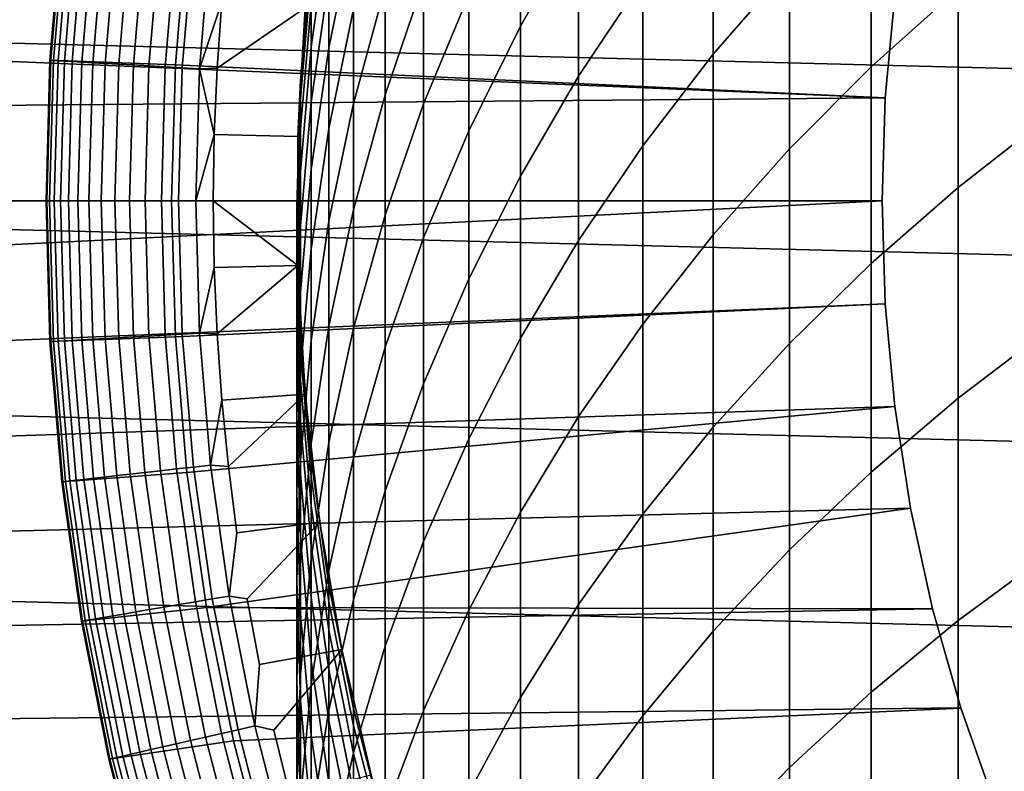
# Model space of a CAD drawing. Header units: metres. Extents: x -22 to 95, y -240 to 22.
# Tile 60 of 180: x -15.16 to -9.27, y -3.41 to 1.08. Entities that reach past the tile are written whole.
import ezdxf

# ---------------------------------------------------------------- set-up
doc = ezdxf.new("R2010")
doc.units = ezdxf.units.M
doc.layers.add('solid_10_151_013_XXX', color=7, linetype='CONTINUOUS')

msp = doc.modelspace()

# ---------------------------------------------------------------- linework, layer by layer
at = {"layer": 'solid_10_151_013_XXX'}
for points in [[(-12.163079, 1.04534, 263.794098), (-11.815516, 1.654457, 264.079742), (-11.815516, 2.489478, 262.202789), (-12.163079, 1.869459, 261.94162)], [(-11.010072, 0.876938, 268.36142), (-10.554725, 1.402535, 268.661163), (-10.554725, 2.420364, 266.790588), (-11.010072, 1.883239, 266.512054)], [(-10.066169, 0.801724, 270.796082), (-9.545941, 1.268483, 271.087494), (-9.545941, 2.383129, 269.220337), (-10.066169, 1.905126, 268.947754)], [(-11.815516, 0.745286, 265.921936), (-11.430777, 1.324293, 266.222198), (-11.430777, 2.244972, 264.356689), (-11.815516, 1.654457, 264.079742)], [(-21.887098, 2.225952), (21.971785, 1.1139), (22, 0), (-21.971785, 1.1139)], [(-13.309258, 0.915981, 253.396271), (-13.161527, 1.637538, 253.57222), (-13.161527, 2.053756, 251.704269), (-13.309258, 1.32576, 251.55722)], [(-12.972383, 0.633936, 259.313324), (-12.742425, 1.309483, 259.566681), (-12.742425, 1.964893, 257.707031), (-12.972383, 1.279785, 257.480835)], [(-12.742425, 0.580471, 261.398712), (-12.472374, 1.232455, 261.673309), (-12.472374, 1.971895, 259.815094), (-12.742425, 1.309483, 259.566681)], [(-13.415114, 0.921609, 249.584259), (-13.309258, 1.661912, 249.703308), (-13.309258, 1.923903, 247.837463), (-13.415114, 1.179443, 247.748032)], [(-10.554725, 0.310956, 270.489655), (-10.066169, 0.801724, 270.796082), (-10.066169, 1.905126, 268.947754), (-10.554725, 1.402535, 268.661163)], [(-13.161527, 0.583511, 257.250946), (-12.972383, 1.279785, 257.480835), (-12.972383, 1.85208, 255.624039), (-13.161527, 1.147196, 255.422089)], [(-12.472374, 0.419537, 263.50061), (-12.163079, 1.04534, 263.794098), (-12.163079, 1.869459, 261.94162), (-12.472374, 1.232455, 261.673309)], [(-11.430777, 0.32999, 268.04953), (-11.010072, 0.876938, 268.36142), (-11.010072, 1.883239, 266.512054), (-11.430777, 1.324293, 266.222198)], [(-9.545941, 0.080301, 272.908722), (-8.995679, 0.510251, 273.201599), (-8.995679, 1.709765, 271.363007), (-9.545941, 1.268483, 271.087494)], [(-14.976402, 0.841057, 136.199997), (-14.905684, 1.679468, 136.199997), (-14.905656, 1.679693, 135.199997), (-14.976408, 0.84096, 135.199997)], [(-14.226765, 0.813432, 135.199997), (-14.976408, 0.84096, 135.199997), (-14.905656, 1.679693, 135.199997), (-14.157088, 1.624595, 135.199997)], [(-14.971074, 0.840757, 136.303177), (-14.90038, 1.67887, 136.303177), (-14.905684, 1.679468, 136.199997), (-14.976402, 0.841057, 136.199997)], [(-14.954844, 0.839846, 136.406677), (-14.884227, 1.67705, 136.406677), (-14.90038, 1.67887, 136.303177), (-14.971074, 0.840757, 136.303177)], [(-14.927891, 0.838332, 136.507919), (-14.857401, 1.674027, 136.507919), (-14.884227, 1.67705, 136.406677), (-14.954844, 0.839846, 136.406677)], [(-14.890509, 0.836233, 136.605774), (-14.820195, 1.669835, 136.605774), (-14.857401, 1.674027, 136.507919), (-14.927891, 0.838332, 136.507919)], [(-14.843108, 0.833571, 136.699188), (-14.773019, 1.664519, 136.699188), (-14.820195, 1.669835, 136.605774), (-14.890509, 0.836233, 136.605774)], [(-14.786211, 0.830376, 136.787109), (-14.71639, 1.658139, 136.787109), (-14.773019, 1.664519, 136.699188), (-14.843108, 0.833571, 136.699188)], [(-14.720441, 0.826682, 136.868591), (-14.65093, 1.650763, 136.868591), (-14.71639, 1.658139, 136.787109), (-14.786211, 0.830376, 136.787109)], [(-14.64652, 0.822531, 136.942719), (-14.577358, 1.642474, 136.942719), (-14.65093, 1.650763, 136.868591), (-14.720441, 0.826682, 136.868591)], [(-13.415114, 0.59079, 251.408768), (-13.309258, 1.32576, 251.55722), (-13.309258, 1.661912, 249.703308), (-13.415114, 0.921609, 249.584259)], [(-12.163079, 0.148039, 265.612244), (-11.815516, 0.745286, 265.921936), (-11.815516, 1.654457, 264.079742), (-12.163079, 1.04534, 263.794098)], [(-14.565259, 0.817967, 137.008713), (-14.496481, 1.633361, 137.008713), (-14.577358, 1.642474, 136.942719), (-14.64652, 0.822531, 136.942719)], [(-14.477551, 0.813042, 137.065811), (-14.409187, 1.623526, 137.065811), (-14.496481, 1.633361, 137.008713), (-14.565259, 0.817967, 137.008713)], [(-14.384358, 0.807808, 137.113419), (-14.316435, 1.613075, 137.113419), (-14.409187, 1.623526, 137.065811), (-14.477551, 0.813042, 137.065811)], [(-14.286705, 0.802324, 137.150986), (-14.219243, 1.602124, 137.150986), (-14.316435, 1.613075, 137.113419), (-14.384358, 0.807808, 137.113419)], [(-14.185662, 0.79665, 137.178131), (-14.118677, 1.590793, 137.178131), (-14.219243, 1.602124, 137.150986), (-14.286705, 0.802324, 137.150986)], [(-14.157088, 1.624595, 136), (-14.226765, 0.813432, 136), (-14.226765, 0.813432, 135.199997), (-14.157088, 1.624595, 135.199997)], [(-14.157088, 1.624595, 136), (-9.924178, 1.229087, 136), (-9.981039, 0.615523, 136), (-14.226765, 0.813432, 136)], [(-14.082339, 0.790847, 137.194519), (-14.015842, 1.579206, 137.194519), (-14.118677, 1.590793, 137.178131), (-14.185662, 0.79665, 137.178131)], [(-13.309258, 0.433226, 255.217514), (-13.161527, 1.147196, 255.422089), (-13.161527, 1.637538, 253.57222), (-13.309258, 0.915981, 253.396271)], [(-9.981032, 0.615626, 135), (-9.924201, 1.228909, 135), (-20.43903, 1.579766, 135), (-20.472921, 1.053369, 135)], [(-14.082339, 0.790847, 137.194519), (-13.949208, 1.191333, 137.199997), (-14.015842, 1.579206, 137.194519)], [(-13.415114, 1.474633, 244.052032), (-13.450479, 1.155263, 242.199997), (-13.494494, 0.385507, 242.199997), (-13.478762, 0.720662, 244.021988)], [(-13.478762, 0.611707, 245.842896), (-13.415114, 1.363882, 245.902969), (-13.415114, 1.474633, 244.052032), (-13.478762, 0.720662, 244.021988)], [(-13.478762, 0.430261, 247.65802), (-13.415114, 1.179443, 247.748032), (-13.415114, 1.363882, 245.902969), (-13.478762, 0.611707, 245.842896)], [(-11.010072, -0.202276, 270.16922), (-10.554725, 0.310956, 270.489655), (-10.554725, 1.402535, 268.661163), (-11.010072, 0.876938, 268.36142)], [(-13.415114, 0.187512, 253.218628), (-13.309258, 0.915981, 253.396271), (-13.309258, 1.32576, 251.55722), (-13.415114, 0.59079, 251.408768)], [(-12.972383, -0.084441, 261.118652), (-12.742425, 0.580471, 261.398712), (-12.742425, 1.309483, 259.566681), (-12.972383, 0.633936, 259.313324)], [(-11.815516, -0.236589, 267.72644), (-11.430777, 0.32999, 268.04953), (-11.430777, 1.324293, 266.222198), (-11.815516, 0.745286, 265.921936)], [(-13.161527, -0.052622, 259.055878), (-12.972383, 0.633936, 259.313324), (-12.972383, 1.279785, 257.480835), (-13.161527, 0.583511, 257.250946)], [(-10.066169, -0.374472, 272.598938), (-9.545941, 0.080301, 272.908722), (-9.545941, 1.268483, 271.087494), (-10.066169, 0.801724, 270.796082)], [(-14.082339, 0.790847, 137.194519), (-13.977466, 0.79407, 137.199997), (-13.949208, 1.191333, 137.199997)], [(-13.450475, 1.155287, 137.199997), (-13.949208, 1.191333, 137.199997), (-13.977466, 0.79407, 137.199997)], [(-13.478762, 0.17661, 249.464462), (-13.415114, 0.921609, 249.584259), (-13.415114, 1.179443, 247.748032), (-13.478762, 0.430261, 247.65802)], [(-12.742425, -0.220983, 263.200226), (-12.472374, 0.419537, 263.50061), (-12.472374, 1.232455, 261.673309), (-12.742425, 0.580471, 261.398712)], [(-9.981039, 0.615523, 136), (-9.924178, 1.229087, 136), (-9.924201, 1.228909, 135), (-9.981032, 0.615626, 135)], [(-13.494493, 0.385517, 137.199997), (-13.450475, 1.155287, 137.199997), (-13.977466, 0.79407, 137.199997), (-13.994398, 0.397029, 137.199997)], [(-13.494494, 0.385507, 242.199997), (-13.450479, 1.155263, 242.199997), (-13.450475, 1.155287, 137.199997), (-13.494493, 0.385517, 137.199997)], [(-13.309258, -0.121738, 257.018066), (-13.161527, 0.583511, 257.250946), (-13.161527, 1.147196, 255.422089), (-13.309258, 0.433226, 255.217514)], [(21.971785, -1.1139), (-22, 0), (-21.971785, 1.1139), (22, 0)], [(-9.981032, 0.615626, 135), (-20.472921, 1.053369, 135), (-20.493242, 0.526855, 135)], [(-12.472374, -0.465569, 265.294037), (-12.163079, 0.148039, 265.612244), (-12.163079, 1.04534, 263.794098), (-12.472374, 0.419537, 263.50061)], [(-13.478762, -0.148842, 251.259369), (-13.415114, 0.59079, 251.408768), (-13.415114, 0.921609, 249.584259), (-13.478762, 0.17661, 249.464462)], [(-13.415114, -0.287584, 255.010986), (-13.309258, 0.433226, 255.217514), (-13.309258, 0.915981, 253.396271), (-13.415114, 0.187512, 253.218628)], [(-14.976408, 0.84096, 135.199997), (-15, 0, 135.199997), (-15, 0, 136.199997), (-14.976402, 0.841057, 136.199997)], [(-14.994663, 0, 136.303177), (-14.971074, 0.840757, 136.303177), (-14.976402, 0.841057, 136.199997), (-15, 0, 136.199997)], [(-14.226765, 0.813432, 135.199997), (-14.25, 0, 135.199997), (-15, 0, 135.199997), (-14.976408, 0.84096, 135.199997)], [(-14.978408, 0, 136.406677), (-14.954844, 0.839846, 136.406677), (-14.971074, 0.840757, 136.303177), (-14.994663, 0, 136.303177)], [(-14.951412, 0, 136.507919), (-14.927891, 0.838332, 136.507919), (-14.954844, 0.839846, 136.406677), (-14.978408, 0, 136.406677)], [(-14.913971, 0, 136.605774), (-14.890509, 0.836233, 136.605774), (-14.927891, 0.838332, 136.507919), (-14.951412, 0, 136.507919)], [(-14.866496, 0, 136.699188), (-14.843108, 0.833571, 136.699188), (-14.890509, 0.836233, 136.605774), (-14.913971, 0, 136.605774)], [(-14.843108, 0.833571, 136.699188), (-14.866496, 0, 136.699188), (-14.809509, 0, 136.787109), (-14.786211, 0.830376, 136.787109)], [(-14.786211, 0.830376, 136.787109), (-14.809509, 0, 136.787109), (-14.743635, 0, 136.868591), (-14.720441, 0.826682, 136.868591)], [(-14.720441, 0.826682, 136.868591), (-14.743635, 0, 136.868591), (-14.669598, 0, 136.942719), (-14.64652, 0.822531, 136.942719)], [(-11.430777, -0.736358, 269.835785), (-11.010072, -0.202276, 270.16922), (-11.010072, 0.876938, 268.36142), (-11.430777, 0.32999, 268.04953)], [(-14.64652, 0.822531, 136.942719), (-14.669598, 0, 136.942719), (-14.588209, 0, 137.008713), (-14.565259, 0.817967, 137.008713)], [(-14.565259, 0.817967, 137.008713), (-14.588209, 0, 137.008713), (-14.500362, 0, 137.065811), (-14.477551, 0.813042, 137.065811)], [(-14.477551, 0.813042, 137.065811), (-14.500362, 0, 137.065811), (-14.407023, 0, 137.113419), (-14.384358, 0.807808, 137.113419)], [(-14.384358, 0.807808, 137.113419), (-14.407023, 0, 137.113419), (-14.309216, 0, 137.150986), (-14.286705, 0.802324, 137.150986)], [(-14.286705, 0.802324, 137.150986), (-14.309216, 0, 137.150986), (-14.208014, 0, 137.178131), (-14.185662, 0.79665, 137.178131)], [(-14.226765, 0.813432, 136), (-14.25, 0, 136), (-14.25, 0, 135.199997), (-14.226765, 0.813432, 135.199997)], [(-14.25, 0, 136), (-14.226765, 0.813432, 136), (-9.981039, 0.615523, 136), (-10, 0, 136)], [(-14.185662, 0.79665, 137.178131), (-14.208014, 0, 137.178131), (-14.104528, 0, 137.194519), (-14.082339, 0.790847, 137.194519)], [(-14.082339, 0.790847, 137.194519), (-14.104528, 0, 137.194519), (-13.994398, 0.397029, 137.199997)], [(-14.082339, 0.790847, 137.194519), (-13.994398, 0.397029, 137.199997), (-13.977466, 0.79407, 137.199997)], [(-10.554725, -0.852637, 272.273224), (-10.066169, -0.374472, 272.598938), (-10.066169, 0.801724, 270.796082), (-10.554725, 0.310956, 270.489655)], [(-13.478762, 0.720662, 244.021988), (-13.494494, 0.385507, 242.199997), (-13.494494, -0.385507, 242.199997), (-13.5, -0.035689, 243.991852)], [(-13.5, -0.142841, 245.782639), (-13.478762, 0.611707, 245.842896), (-13.478762, 0.720662, 244.021988), (-13.5, -0.035689, 243.991852)], [(-12.163079, -0.821017, 267.393158), (-11.815516, -0.236589, 267.72644), (-11.815516, 0.745286, 265.921936), (-12.163079, 0.148039, 265.612244)], [(-10, 0, 135), (-9.981032, 0.615626, 135), (-20.493242, 0.526855, 135), (-20.5, 0, 135)], [(-13.5, -0.321286, 247.567734), (-13.478762, 0.430261, 247.65802), (-13.478762, 0.611707, 245.842896), (-13.5, -0.142841, 245.782639)], [(-13.478762, -0.545578, 253.039871), (-13.415114, 0.187512, 253.218628), (-13.415114, 0.59079, 251.408768), (-13.478762, -0.148842, 251.259369)], [(-13.161527, -0.760191, 260.834015), (-12.972383, -0.084441, 261.118652), (-12.972383, 0.633936, 259.313324), (-13.161527, -0.052622, 259.055878)], [(-10, 0, 136), (-9.981039, 0.615523, 136), (-9.981032, 0.615626, 135), (-10, 0, 135)], [(-13.309258, -0.748029, 258.795074), (-13.161527, -0.052622, 259.055878), (-13.161527, 0.583511, 257.250946), (-13.309258, -0.121738, 257.018066)], [(-12.972383, -0.874204, 262.89389), (-12.742425, -0.220983, 263.200226), (-12.742425, 0.580471, 261.398712), (-12.972383, -0.084441, 261.118652)], [(-9.545941, -1.179529, 274.681152), (-8.995679, -0.761595, 274.990967), (-8.995679, 0.510251, 273.201599), (-9.545941, 0.080301, 272.908722)], [(-13.5, -0.570741, 249.344299), (-13.478762, 0.17661, 249.464462), (-13.478762, 0.430261, 247.65802), (-13.5, -0.321286, 247.567734)], [(-13.415114, -0.833744, 256.78299), (-13.309258, -0.121738, 257.018066), (-13.309258, 0.433226, 255.217514), (-13.415114, -0.287584, 255.010986)], [(-12.742425, -1.093607, 264.968353), (-12.472374, -0.465569, 265.294037), (-12.472374, 0.419537, 263.50061), (-12.742425, -0.220983, 263.200226)], [(-14.104528, 0, 137.194519), (-14, 0, 137.199997), (-13.994398, 0.397029, 137.199997)], [(-13.494493, -0.385517, 137.199997), (-13.494493, 0.385517, 137.199997), (-13.994398, 0.397029, 137.199997), (-14, 0, 137.199997)], [(-13.494494, -0.385507, 242.199997), (-13.494494, 0.385507, 242.199997), (-13.494493, 0.385517, 137.199997), (-13.494493, -0.385517, 137.199997)], [(-11.815516, -1.289609, 269.490356), (-11.430777, -0.736358, 269.835785), (-11.430777, 0.32999, 268.04953), (-11.815516, -0.236589, 267.72644)], [(-11.010072, -1.352689, 271.932587), (-10.554725, -0.852637, 272.273224), (-10.554725, 0.310956, 270.489655), (-11.010072, -0.202276, 270.16922)], [(-13.478762, -1.012966, 254.803146), (-13.415114, -0.287584, 255.010986), (-13.415114, 0.187512, 253.218628), (-13.478762, -0.545578, 253.039871)], [(-13.5, -0.890809, 251.109497), (-13.478762, -0.148842, 251.259369), (-13.478762, 0.17661, 249.464462), (-13.5, -0.570741, 249.344299)], [(-12.472374, -1.421454, 267.050781), (-12.163079, -0.821017, 267.393158), (-12.163079, 0.148039, 265.612244), (-12.472374, -0.465569, 265.294037)], [(-10.066169, -1.621593, 274.353485), (-9.545941, -1.179529, 274.681152), (-9.545941, 0.080301, 272.908722), (-10.066169, -0.374472, 272.598938)], [(21.887098, -2.225952), (-21.971785, -1.1139), (-22, 0), (21.971785, -1.1139)], [(-10, 0, 135), (-20.5, 0, 135), (-20.49324, -0.526924, 135)], [(-10, 0, 135), (-20.49324, -0.526924, 135), (-20.472916, -1.053493, 135), (-9.981032, -0.615626, 135)], [(-14.976402, -0.841057, 136.199997), (-15, 0, 136.199997), (-15, 0, 135.199997), (-14.976408, -0.84096, 135.199997)], [(-14.25, 0, 135.199997), (-14.226765, -0.813432, 135.199997), (-14.976408, -0.84096, 135.199997), (-15, 0, 135.199997)], [(-14.971074, -0.840757, 136.303177), (-14.994663, 0, 136.303177), (-15, 0, 136.199997), (-14.976402, -0.841057, 136.199997)], [(-14.954844, -0.839846, 136.406677), (-14.978408, 0, 136.406677), (-14.994663, 0, 136.303177), (-14.971074, -0.840757, 136.303177)], [(-14.927891, -0.838332, 136.507919), (-14.951412, 0, 136.507919), (-14.978408, 0, 136.406677), (-14.954844, -0.839846, 136.406677)], [(-14.890509, -0.836233, 136.605774), (-14.913971, 0, 136.605774), (-14.951412, 0, 136.507919), (-14.927891, -0.838332, 136.507919)], [(-14.843108, -0.833571, 136.699188), (-14.866496, 0, 136.699188), (-14.913971, 0, 136.605774), (-14.890509, -0.836233, 136.605774)], [(-14.786211, -0.830376, 136.787109), (-14.809509, 0, 136.787109), (-14.866496, 0, 136.699188), (-14.843108, -0.833571, 136.699188)], [(-14.720441, -0.826682, 136.868591), (-14.743635, 0, 136.868591), (-14.809509, 0, 136.787109), (-14.786211, -0.830376, 136.787109)], [(-14.64652, -0.822531, 136.942719), (-14.669598, 0, 136.942719), (-14.743635, 0, 136.868591), (-14.720441, -0.826682, 136.868591)], [(-14.565259, -0.817967, 137.008713), (-14.588209, 0, 137.008713), (-14.669598, 0, 136.942719), (-14.64652, -0.822531, 136.942719)], [(-14.477551, -0.813042, 137.065811), (-14.500362, 0, 137.065811), (-14.588209, 0, 137.008713), (-14.565259, -0.817967, 137.008713)], [(-14.384358, -0.807808, 137.113419), (-14.407023, 0, 137.113419), (-14.500362, 0, 137.065811), (-14.477551, -0.813042, 137.065811)], [(-14.286705, -0.802324, 137.150986), (-14.309216, 0, 137.150986), (-14.407023, 0, 137.113419), (-14.384358, -0.807808, 137.113419)], [(-14.185662, -0.79665, 137.178131), (-14.208014, 0, 137.178131), (-14.309216, 0, 137.150986), (-14.286705, -0.802324, 137.150986)], [(-14.25, 0, 136), (-14.226765, -0.813432, 136), (-14.226765, -0.813432, 135.199997), (-14.25, 0, 135.199997)], [(-14.226765, -0.813432, 136), (-14.25, 0, 136), (-10, 0, 136), (-9.981039, -0.615523, 136)], [(-14.082339, -0.790847, 137.194519), (-14.104528, 0, 137.194519), (-14.208014, 0, 137.178131), (-14.185662, -0.79665, 137.178131)], [(-14.104528, 0, 137.194519), (-14.082339, -0.790847, 137.194519), (-13.994398, -0.397031, 137.199997), (-14, 0, 137.199997)], [(-13.494493, -0.385517, 137.199997), (-14, 0, 137.199997), (-13.994398, -0.397031, 137.199997)], [(-9.981039, -0.615523, 136), (-10, 0, 136), (-10, 0, 135), (-9.981032, -0.615626, 135)], [(-13.5, -0.035689, 243.991852), (-13.494494, -0.385507, 242.199997), (-13.450479, -1.155263, 242.199997), (-13.478762, -0.792039, 243.9617)], [(-13.478762, -0.897389, 245.722366), (-13.5, -0.142841, 245.782639), (-13.5, -0.035689, 243.991852), (-13.478762, -0.792039, 243.9617)], [(-13.309258, -1.444651, 260.545715), (-13.161527, -0.760191, 260.834015), (-13.161527, -0.052622, 259.055878), (-13.309258, -0.748029, 258.795074)], [(-13.161527, -1.538072, 262.58255), (-12.972383, -0.874204, 262.89389), (-12.972383, -0.084441, 261.118652), (-13.161527, -0.760191, 260.834015)], [(-13.478762, -1.072833, 247.477432), (-13.5, -0.321286, 247.567734), (-13.5, -0.142841, 245.782639), (-13.478762, -0.897389, 245.722366)], [(-13.5, -1.280981, 252.86055), (-13.478762, -0.545578, 253.039871), (-13.478762, -0.148842, 251.259369), (-13.5, -0.890809, 251.109497)], [(-13.415114, -1.450098, 258.531799), (-13.309258, -0.748029, 258.795074), (-13.309258, -0.121738, 257.018066), (-13.415114, -0.833744, 256.78299)], [(-12.972383, -1.734098, 264.63623), (-12.742425, -1.093607, 264.968353), (-12.742425, -0.220983, 263.200226), (-12.972383, -0.874204, 262.89389)], [(-11.430777, -1.873056, 271.578094), (-11.010072, -1.352689, 271.932587), (-11.010072, -0.202276, 270.16922), (-11.430777, -0.736358, 269.835785)], [(-13.478762, -1.550265, 256.546387), (-13.415114, -0.833744, 256.78299), (-13.415114, -0.287584, 255.010986), (-13.478762, -1.012966, 254.803146)], [(-12.163079, -1.860289, 269.134064), (-11.815516, -1.289609, 269.490356), (-11.815516, -0.236589, 267.72644), (-12.163079, -0.821017, 267.393158)], [(-13.478762, -1.318092, 249.224121), (-13.5, -0.570741, 249.344299), (-13.5, -0.321286, 247.567734), (-13.478762, -1.072833, 247.477432)], [(-14.082339, -0.790847, 137.194519), (-13.977466, -0.794074, 137.199997), (-13.994398, -0.397031, 137.199997)], [(-13.494493, -0.385517, 137.199997), (-13.994398, -0.397031, 137.199997), (-13.977466, -0.794074, 137.199997)], [(-13.494493, -0.385517, 137.199997), (-13.977466, -0.794074, 137.199997), (-13.949208, -1.191339, 137.199997), (-13.450475, -1.155287, 137.199997)], [(-13.450479, -1.155263, 242.199997), (-13.494494, -0.385507, 242.199997), (-13.494493, -0.385517, 137.199997), (-13.450475, -1.155287, 137.199997)], [(-10.554725, -2.086395, 274.008972), (-10.066169, -1.621593, 274.353485), (-10.066169, -0.374472, 272.598938), (-10.554725, -0.852637, 272.273224)], [(-12.742425, -2.036012, 266.700317), (-12.472374, -1.421454, 267.050781), (-12.472374, -0.465569, 265.294037), (-12.742425, -1.093607, 264.968353)], [(-13.5, -1.740638, 254.594666), (-13.478762, -1.012966, 254.803146), (-13.478762, -0.545578, 253.039871), (-13.5, -1.280981, 252.86055)], [(-13.478762, -1.632776, 250.959641), (-13.5, -0.890809, 251.109497), (-13.5, -0.570741, 249.344299), (-13.478762, -1.318092, 249.224121)], [(-9.981032, -0.615626, 135), (-20.472916, -1.053493, 135), (-20.439016, -1.579931, 135), (-9.924201, -1.228909, 135)], [(-14.157088, -1.624595, 136), (-14.226765, -0.813432, 136), (-9.981039, -0.615523, 136), (-9.924178, -1.229087, 136)], [(-9.924178, -1.229087, 136), (-9.981039, -0.615523, 136), (-9.981032, -0.615626, 135), (-9.924201, -1.228909, 135)], [(-13.415114, -2.135668, 260.254669), (-13.309258, -1.444651, 260.545715), (-13.309258, -0.748029, 258.795074), (-13.415114, -1.450098, 258.531799)], [(-13.309258, -2.210497, 262.267181), (-13.161527, -1.538072, 262.58255), (-13.161527, -0.760191, 260.834015), (-13.309258, -1.444651, 260.545715)], [(-11.815516, -2.412099, 271.210907), (-11.430777, -1.873056, 271.578094), (-11.430777, -0.736358, 269.835785), (-11.815516, -1.289609, 269.490356)], [(-9.545941, -2.509005, 276.401978), (-8.995679, -2.103751, 276.72818), (-8.995679, -0.761595, 274.990967), (-9.545941, -1.179529, 274.681152)], [(-14.226765, -0.813432, 135.199997), (-14.157088, -1.624595, 135.199997), (-14.905656, -1.679693, 135.199997), (-14.976408, -0.84096, 135.199997)], [(-14.577358, -1.642474, 136.942719), (-14.64652, -0.822531, 136.942719), (-14.720441, -0.826682, 136.868591), (-14.65093, -1.650763, 136.868591)], [(-14.496481, -1.633361, 137.008713), (-14.565259, -0.817967, 137.008713), (-14.64652, -0.822531, 136.942719), (-14.577358, -1.642474, 136.942719)], [(-14.409187, -1.623526, 137.065811), (-14.477551, -0.813042, 137.065811), (-14.565259, -0.817967, 137.008713), (-14.496481, -1.633361, 137.008713)], [(-14.316435, -1.613075, 137.113419), (-14.384358, -0.807808, 137.113419), (-14.477551, -0.813042, 137.065811), (-14.409187, -1.623526, 137.065811)], [(-14.219243, -1.602124, 137.150986), (-14.286705, -0.802324, 137.150986), (-14.384358, -0.807808, 137.113419), (-14.316435, -1.613075, 137.113419)], [(-14.118677, -1.590793, 137.178131), (-14.185662, -0.79665, 137.178131), (-14.286705, -0.802324, 137.150986), (-14.219243, -1.602124, 137.150986)], [(-14.226765, -0.813432, 136), (-14.157088, -1.624595, 136), (-14.157088, -1.624595, 135.199997), (-14.226765, -0.813432, 135.199997)], [(-14.015842, -1.579206, 137.194519), (-14.082339, -0.790847, 137.194519), (-14.185662, -0.79665, 137.178131), (-14.118677, -1.590793, 137.178131)], [(-14.082339, -0.790847, 137.194519), (-14.015842, -1.579206, 137.194519), (-13.949208, -1.191339, 137.199997), (-13.977466, -0.794074, 137.199997)], [(-13.478762, -0.792039, 243.9617), (-13.450479, -1.155263, 242.199997), (-13.36259, -1.92125, 242.199997), (-13.415114, -1.54601, 243.931656)], [(-13.415114, -1.649563, 245.662292), (-13.478762, -0.897389, 245.722366), (-13.478762, -0.792039, 243.9617), (-13.415114, -1.54601, 243.931656)], [(-12.472374, -2.446601, 268.768005), (-12.163079, -1.860289, 269.134064), (-12.163079, -0.821017, 267.393158), (-12.472374, -1.421454, 267.050781)], [(-14.905684, -1.679468, 136.199997), (-14.976402, -0.841057, 136.199997), (-14.976408, -0.84096, 135.199997), (-14.905656, -1.679693, 135.199997)], [(-14.90038, -1.67887, 136.303177), (-14.971074, -0.840757, 136.303177), (-14.976402, -0.841057, 136.199997), (-14.905684, -1.679468, 136.199997)], [(-14.884227, -1.67705, 136.406677), (-14.954844, -0.839846, 136.406677), (-14.971074, -0.840757, 136.303177), (-14.90038, -1.67887, 136.303177)], [(-14.857401, -1.674027, 136.507919), (-14.927891, -0.838332, 136.507919), (-14.954844, -0.839846, 136.406677), (-14.884227, -1.67705, 136.406677)], [(-14.820195, -1.669835, 136.605774), (-14.890509, -0.836233, 136.605774), (-14.927891, -0.838332, 136.507919), (-14.857401, -1.674027, 136.507919)], [(-14.773019, -1.664519, 136.699188), (-14.843108, -0.833571, 136.699188), (-14.890509, -0.836233, 136.605774), (-14.820195, -1.669835, 136.605774)], [(-14.71639, -1.658139, 136.787109), (-14.786211, -0.830376, 136.787109), (-14.843108, -0.833571, 136.699188), (-14.773019, -1.664519, 136.699188)], [(-14.65093, -1.650763, 136.868591), (-14.720441, -0.826682, 136.868591), (-14.786211, -0.830376, 136.787109), (-14.71639, -1.658139, 136.787109)], [(-13.478762, -2.15662, 258.266846), (-13.415114, -1.450098, 258.531799), (-13.415114, -0.833744, 256.78299), (-13.478762, -1.550265, 256.546387)], [(-13.161527, -2.385029, 264.298676), (-12.972383, -1.734098, 264.63623), (-12.972383, -0.874204, 262.89389), (-13.161527, -1.538072, 262.58255)], [(-11.010072, -2.572473, 273.648682), (-10.554725, -2.086395, 274.008972), (-10.554725, -0.852637, 272.273224), (-11.010072, -1.352689, 271.932587)], [(-13.478762, -2.016385, 252.681229), (-13.5, -1.280981, 252.86055), (-13.5, -0.890809, 251.109497), (-13.478762, -1.632776, 250.959641)], [(-13.415114, -1.822015, 247.387436), (-13.478762, -1.072833, 247.477432), (-13.478762, -0.897389, 245.722366), (-13.415114, -1.649563, 245.662292)], [(-13.5, -2.269048, 256.309052), (-13.478762, -1.550265, 256.546387), (-13.478762, -1.012966, 254.803146), (-13.5, -1.740638, 254.594666)], [(21.746239, -3.33181), (-21.887098, -2.225952), (-21.971785, -1.1139), (21.887098, -2.225952)], [(-13.415114, -2.063091, 249.104324), (-13.478762, -1.318092, 249.224121), (-13.478762, -1.072833, 247.477432), (-13.415114, -1.822015, 247.387436)], [(-12.972383, -2.662756, 266.342926), (-12.742425, -2.036012, 266.700317), (-12.742425, -1.093607, 264.968353), (-12.972383, -1.734098, 264.63623)], [(-13.450475, -1.155287, 137.199997), (-13.949208, -1.191339, 137.199997), (-13.909614, -1.588314, 137.199997)], [(-13.450475, -1.155287, 137.199997), (-13.909614, -1.588314, 137.199997), (-13.858644, -1.984362, 137.199997), (-13.362587, -1.921268, 137.199997)], [(-13.36259, -1.92125, 242.199997), (-13.450479, -1.155263, 242.199997), (-13.450475, -1.155287, 137.199997), (-13.362587, -1.921268, 137.199997)], [(-9.924201, -1.228909, 135), (-20.439016, -1.579931, 135), (-20.391563, -2.105738, 135), (-9.829724, -1.837529, 135)], [(-14.041317, -2.429808, 136), (-14.157088, -1.624595, 136), (-9.924178, -1.229087, 136), (-9.829755, -1.837378, 136)], [(-14.015842, -1.579206, 137.194519), (-13.909614, -1.588314, 137.199997), (-13.949208, -1.191339, 137.199997)], [(-10.066169, -2.937657, 276.056946), (-9.545941, -2.509005, 276.401978), (-9.545941, -1.179529, 274.681152), (-10.066169, -1.621593, 274.353485)], [(-9.829755, -1.837378, 136), (-9.924178, -1.229087, 136), (-9.924201, -1.228909, 135), (-9.829724, -1.837529, 135)], [(-13.478762, -2.468309, 254.386169), (-13.5, -1.740638, 254.594666), (-13.5, -1.280981, 252.86055), (-13.478762, -2.016385, 252.681229)], [(-12.163079, -2.968124, 270.832153), (-11.815516, -2.412099, 271.210907), (-11.815516, -1.289609, 269.490356), (-12.163079, -1.860289, 269.134064)], [(-13.415114, -2.372408, 250.810242), (-13.478762, -1.632776, 250.959641), (-13.478762, -1.318092, 249.224121), (-13.415114, -2.063091, 249.104324)], [(-11.430777, -3.078297, 273.273743), (-11.010072, -2.572473, 273.648682), (-11.010072, -1.352689, 271.932587), (-11.430777, -1.873056, 271.578094)], [(-13.478762, -2.831068, 259.961761), (-13.415114, -2.135668, 260.254669), (-13.415114, -1.450098, 258.531799), (-13.478762, -2.15662, 258.266846)], [(-13.415114, -2.889364, 261.948822), (-13.309258, -2.210497, 262.267181), (-13.309258, -1.444651, 260.545715), (-13.415114, -2.135668, 260.254669)], [(-12.742425, -3.046702, 268.393341), (-12.472374, -2.446601, 268.768005), (-12.472374, -1.421454, 267.050781), (-12.742425, -2.036012, 266.700317)], [(-13.905246, -2.362596, 137.194519), (-14.015842, -1.579206, 137.194519), (-14.118677, -1.590793, 137.178131), (-14.007269, -2.379931, 137.178131)], [(-14.015842, -1.579206, 137.194519), (-13.905246, -2.362596, 137.194519), (-13.858644, -1.984362, 137.199997), (-13.909614, -1.588314, 137.199997)], [(-13.5, -2.865372, 258.001038), (-13.478762, -2.15662, 258.266846), (-13.478762, -1.550265, 256.546387), (-13.5, -2.269048, 256.309052)], [(-13.309258, -2.295229, 243.901794), (-13.415114, -1.54601, 243.931656), (-13.36259, -1.92125, 242.199997)], [(-13.309258, -2.396997, 245.6026), (-13.415114, -1.649563, 245.662292), (-13.415114, -1.54601, 243.931656), (-13.309258, -2.295229, 243.901794)], [(-13.309258, -3.04435, 263.956787), (-13.161527, -2.385029, 264.298676), (-13.161527, -1.538072, 262.58255), (-13.309258, -2.210497, 262.267181)], [(-14.157088, -1.624595, 135.199997), (-14.041317, -2.429808, 135.199997), (-14.78809, -2.512457, 135.199997), (-14.905656, -1.679693, 135.199997)], [(-14.462331, -2.457249, 136.942719), (-14.577358, -1.642474, 136.942719), (-14.65093, -1.650763, 136.868591), (-14.535322, -2.469651, 136.868591)], [(-14.382092, -2.443616, 137.008713), (-14.496481, -1.633361, 137.008713), (-14.577358, -1.642474, 136.942719), (-14.462331, -2.457249, 136.942719)], [(-14.295487, -2.428901, 137.065811), (-14.409187, -1.623526, 137.065811), (-14.496481, -1.633361, 137.008713), (-14.382092, -2.443616, 137.008713)], [(-14.203467, -2.413266, 137.113419), (-14.316435, -1.613075, 137.113419), (-14.409187, -1.623526, 137.065811), (-14.295487, -2.428901, 137.065811)], [(-14.107041, -2.396883, 137.150986), (-14.219243, -1.602124, 137.150986), (-14.316435, -1.613075, 137.113419), (-14.203467, -2.413266, 137.113419)], [(-14.007269, -2.379931, 137.178131), (-14.118677, -1.590793, 137.178131), (-14.219243, -1.602124, 137.150986), (-14.107041, -2.396883, 137.150986)], [(-14.157088, -1.624595, 136), (-14.041317, -2.429808, 136), (-14.041317, -2.429808, 135.199997), (-14.157088, -1.624595, 135.199997)], [(-13.415114, -2.749474, 252.502472), (-13.478762, -2.016385, 252.681229), (-13.478762, -1.632776, 250.959641), (-13.415114, -2.372408, 250.810242)], [(-10.554725, -3.388357, 275.694153), (-10.066169, -2.937657, 276.056946), (-10.066169, -1.621593, 274.353485), (-10.554725, -2.086395, 274.008972)], [(-14.782804, -2.511699, 136.303177), (-14.90038, -1.67887, 136.303177), (-14.905684, -1.679468, 136.199997), (-14.788065, -2.512594, 136.199997)], [(-14.788065, -2.512594, 136.199997), (-14.905684, -1.679468, 136.199997), (-14.905656, -1.679693, 135.199997), (-14.78809, -2.512457, 135.199997)], [(-14.766778, -2.508976, 136.406677), (-14.884227, -1.67705, 136.406677), (-14.90038, -1.67887, 136.303177), (-14.782804, -2.511699, 136.303177)], [(-14.740164, -2.504455, 136.507919), (-14.857401, -1.674027, 136.507919), (-14.884227, -1.67705, 136.406677), (-14.766778, -2.508976, 136.406677)], [(-14.703252, -2.498183, 136.605774), (-14.820195, -1.669835, 136.605774), (-14.857401, -1.674027, 136.507919), (-14.740164, -2.504455, 136.507919)], [(-14.656447, -2.490231, 136.699188), (-14.773019, -1.664519, 136.699188), (-14.820195, -1.669835, 136.605774), (-14.703252, -2.498183, 136.605774)], [(-14.600266, -2.480685, 136.787109), (-14.71639, -1.658139, 136.787109), (-14.773019, -1.664519, 136.699188), (-14.656447, -2.490231, 136.699188)], [(-14.535322, -2.469651, 136.868591), (-14.65093, -1.650763, 136.868591), (-14.71639, -1.658139, 136.787109), (-14.600266, -2.480685, 136.787109)], [(-13.309258, -2.566475, 247.297989), (-13.415114, -1.822015, 247.387436), (-13.415114, -1.649563, 245.662292), (-13.309258, -2.396997, 245.6026)], [(-13.478762, -2.987831, 256.071747), (-13.5, -2.269048, 256.309052), (-13.5, -1.740638, 254.594666), (-13.478762, -2.468309, 254.386169)], [(-13.161527, -3.299715, 265.979675), (-12.972383, -2.662756, 266.342926), (-12.972383, -1.734098, 264.63623), (-13.161527, -2.385029, 264.298676)], [(-13.309258, -2.803394, 248.985275), (-13.415114, -2.063091, 249.104324), (-13.415114, -1.822015, 247.387436), (-13.309258, -2.566475, 247.297989)], [(-9.829724, -1.837529, 135), (-20.391563, -2.105738, 135), (-20.33057, -2.630133, 135), (-9.697959, -2.439176, 135)], [(-14.041317, -2.429808, 136), (-9.829755, -1.837378, 136), (-9.697953, -2.439192, 136)], [(-12.472374, -3.53938, 270.442993), (-12.163079, -2.968124, 270.832153), (-12.163079, -1.860289, 269.134064), (-12.472374, -2.446601, 268.768005)], [(-11.815516, -3.602276, 272.885345), (-11.430777, -3.078297, 273.273743), (-11.430777, -1.873056, 271.578094), (-11.815516, -2.412099, 271.210907)], [(-9.697953, -2.439192, 136), (-9.829755, -1.837378, 136), (-9.829724, -1.837529, 135), (-9.697959, -2.439176, 135)], [(-13.905246, -2.362596, 137.194519), (-13.796337, -2.379313, 137.199997), (-13.362587, -1.921268, 137.199997), (-13.858644, -1.984362, 137.199997)], [(-13.362587, -1.921268, 137.199997), (-13.796337, -2.379313, 137.199997), (-13.722732, -2.77243, 137.199997), (-13.231117, -2.680956, 137.199997)], [(-13.231114, -2.680971, 242.199997), (-13.36259, -1.92125, 242.199997), (-13.362587, -1.921268, 137.199997), (-13.231117, -2.680956, 137.199997)], [(-13.161527, -3.037339, 243.872223), (-13.309258, -2.295229, 243.901794), (-13.36259, -1.92125, 242.199997), (-13.231114, -2.680971, 242.199997)], [(-13.415114, -3.193691, 254.178329), (-13.478762, -2.468309, 254.386169), (-13.478762, -2.016385, 252.681229), (-13.415114, -2.749474, 252.502472)], [(-12.972383, -3.658703, 268.01123), (-12.742425, -3.046702, 268.393341), (-12.742425, -2.036012, 266.700317), (-12.972383, -2.662756, 266.342926)], [(-13.309258, -3.107378, 250.661789), (-13.415114, -2.372408, 250.810242), (-13.415114, -2.063091, 249.104324), (-13.309258, -2.803394, 248.985275)], [(-11.010072, -3.859688, 275.314789), (-10.554725, -3.388357, 275.694153), (-10.554725, -2.086395, 274.008972), (-11.010072, -2.572473, 273.648682)], [(-9.545941, -3.906013, 278.06842), (-8.995679, -3.514083, 278.410522), (-8.995679, -2.103751, 276.72818), (-9.545941, -2.509005, 276.401978)], [(-13.5, -3.528663, 259.667908), (-13.478762, -2.831068, 259.961761), (-13.478762, -2.15662, 258.266846), (-13.5, -2.865372, 258.001038)], [(-13.478762, -3.572536, 261.628418), (-13.415114, -2.889364, 261.948822), (-13.415114, -2.135668, 260.254669), (-13.478762, -2.831068, 259.961761)], [(21.54973, -4.428241), (-21.746239, -3.33181), (-21.887098, -2.225952), (21.746239, -3.33181)], [(-13.415114, -3.709988, 263.611603), (-13.309258, -3.04435, 263.956787), (-13.309258, -2.210497, 262.267181), (-13.415114, -2.889364, 261.948822)], [(-13.478762, -3.574125, 257.73526), (-13.5, -2.865372, 258.001038), (-13.5, -2.269048, 256.309052), (-13.478762, -2.987831, 256.071747)], [(-13.161527, -3.137338, 245.543472), (-13.309258, -2.396997, 245.6026), (-13.309258, -2.295229, 243.901794), (-13.161527, -3.037339, 243.872223)], [(-14.04581, -3.205864, 137.113419), (-14.203467, -2.413266, 137.113419), (-14.295487, -2.428901, 137.065811), (-14.136808, -3.226634, 137.065811)], [(-13.950455, -3.1841, 137.150986), (-14.107041, -2.396883, 137.150986), (-14.203467, -2.413266, 137.113419), (-14.04581, -3.205864, 137.113419)], [(-13.851789, -3.161581, 137.178131), (-14.007269, -2.379931, 137.178131), (-14.107041, -2.396883, 137.150986), (-13.950455, -3.1841, 137.150986)], [(-13.750898, -3.138553, 137.194519), (-13.905246, -2.362596, 137.194519), (-14.007269, -2.379931, 137.178131), (-13.851789, -3.161581, 137.178131)], [(-13.905246, -2.362596, 137.194519), (-13.750898, -3.138553, 137.194519), (-13.722732, -2.77243, 137.199997), (-13.796337, -2.379313, 137.199997)], [(-13.309258, -3.477944, 252.324844), (-13.415114, -2.749474, 252.502472), (-13.415114, -2.372408, 250.810242), (-13.309258, -3.107378, 250.661789)], [(-13.309258, -3.944885, 265.611786), (-13.161527, -3.299715, 265.979675), (-13.161527, -2.385029, 264.298676), (-13.309258, -3.04435, 263.956787)], [(-13.161527, -3.303871, 247.209396), (-13.309258, -2.566475, 247.297989), (-13.309258, -2.396997, 245.6026), (-13.161527, -3.137338, 245.543472)], [(-12.163079, -4.142762, 272.484711), (-11.815516, -3.602276, 272.885345), (-11.815516, -2.412099, 271.210907), (-12.163079, -2.968124, 270.832153)], [(-9.697959, -2.439176, 135), (-20.33057, -2.630133, 135), (-20.256067, -3.153036, 135), (-9.529406, -3.031566, 135)], [(-14.041317, -2.429808, 135.199997), (-13.879645, -3.227673, 135.199997), (-14.6239, -3.337882, 135.199997), (-14.78809, -2.512457, 135.199997)], [(-14.373981, -3.280767, 136.868591), (-14.535322, -2.469651, 136.868591), (-14.600266, -2.480685, 136.787109), (-14.438204, -3.295426, 136.787109)], [(-14.3018, -3.264292, 136.942719), (-14.462331, -2.457249, 136.942719), (-14.535322, -2.469651, 136.868591), (-14.373981, -3.280767, 136.868591)], [(-14.222452, -3.246182, 137.008713), (-14.382092, -2.443616, 137.008713), (-14.462331, -2.457249, 136.942719), (-14.3018, -3.264292, 136.942719)], [(-14.136808, -3.226634, 137.065811), (-14.295487, -2.428901, 137.065811), (-14.382092, -2.443616, 137.008713), (-14.222452, -3.246182, 137.008713)], [(-14.041317, -2.429808, 136), (-13.879645, -3.227673, 136), (-13.879645, -3.227673, 135.199997), (-14.041317, -2.429808, 135.199997)], [(-13.879645, -3.227673, 136), (-14.041317, -2.429808, 136), (-9.697953, -2.439192, 136), (-9.529372, -3.031667, 136)], [(-13.415114, -3.704353, 255.835159), (-13.478762, -2.987831, 256.071747), (-13.478762, -2.468309, 254.386169), (-13.415114, -3.193691, 254.178329)], [(-12.742425, -4.12407, 270.044708), (-12.472374, -3.53938, 270.442993), (-12.472374, -2.446601, 268.768005), (-12.742425, -3.046702, 268.393341)], [(-9.529372, -3.031667, 136), (-9.697953, -2.439192, 136), (-9.697959, -2.439176, 135), (-9.529406, -3.031566, 135)], [(-14.623919, -3.337815, 136.199997), (-14.788065, -2.512594, 136.199997), (-14.78809, -2.512457, 135.199997), (-14.6239, -3.337882, 135.199997)], [(-14.618715, -3.336627, 136.303177), (-14.782804, -2.511699, 136.303177), (-14.788065, -2.512594, 136.199997), (-14.623919, -3.337815, 136.199997)], [(-14.602868, -3.333009, 136.406677), (-14.766778, -2.508976, 136.406677), (-14.782804, -2.511699, 136.303177), (-14.618715, -3.336627, 136.303177)], [(-14.576549, -3.327002, 136.507919), (-14.740164, -2.504455, 136.507919), (-14.766778, -2.508976, 136.406677), (-14.602868, -3.333009, 136.406677)], [(-14.540047, -3.318671, 136.605774), (-14.703252, -2.498183, 136.605774), (-14.740164, -2.504455, 136.507919), (-14.576549, -3.327002, 136.507919)], [(-14.493762, -3.308107, 136.699188), (-14.656447, -2.490231, 136.699188), (-14.703252, -2.498183, 136.605774), (-14.540047, -3.318671, 136.605774)], [(-14.438204, -3.295426, 136.787109), (-14.600266, -2.480685, 136.787109), (-14.656447, -2.490231, 136.699188), (-14.493762, -3.308107, 136.699188)], [(-10.066169, -4.320572, 277.706573), (-9.545941, -3.906013, 278.06842), (-9.545941, -2.509005, 276.401978), (-10.066169, -2.937657, 276.056946)], [(-13.161527, -3.536673, 248.867371), (-13.309258, -2.803394, 248.985275), (-13.309258, -2.566475, 247.297989), (-13.161527, -3.303871, 247.209396)], [(-11.430777, -4.350165, 274.919983), (-11.010072, -3.859688, 275.314789), (-11.010072, -2.572473, 273.648682), (-11.430777, -3.078297, 273.273743)], [(-13.750898, -3.138553, 137.194519), (-13.637866, -3.163632, 137.199997), (-13.231117, -2.680956, 137.199997), (-13.722732, -2.77243, 137.199997)], [(-13.231117, -2.680956, 137.199997), (-13.637866, -3.163632, 137.199997), (-13.541874, -3.552108, 137.199997), (-13.056488, -3.431923, 137.199997)], [(-13.056482, -3.431947, 242.199997), (-13.231114, -2.680971, 242.199997), (-13.231117, -2.680956, 137.199997), (-13.056488, -3.431923, 137.199997)], [(-12.972383, -3.770004, 243.843033), (-13.161527, -3.037339, 243.872223), (-13.231114, -2.680971, 242.199997), (-13.056482, -3.431947, 242.199997)], [(-13.161527, -4.280678, 267.622894), (-12.972383, -3.658703, 268.01123), (-12.972383, -2.662756, 266.342926), (-13.161527, -3.299715, 265.979675)], [(-13.309258, -3.914502, 253.971802), (-13.415114, -3.193691, 254.178329), (-13.415114, -2.749474, 252.502472), (-13.309258, -3.477944, 252.324844)], [(-13.161527, -3.835374, 250.51474), (-13.309258, -3.107378, 250.661789), (-13.309258, -2.803394, 248.985275), (-13.161527, -3.536673, 248.867371)], [(-13.5, -4.257865, 261.307037), (-13.478762, -3.572536, 261.628418), (-13.478762, -2.831068, 259.961761), (-13.5, -3.528663, 259.667908)], [(-13.478762, -4.226258, 259.374084), (-13.5, -3.528663, 259.667908), (-13.5, -2.865372, 258.001038), (-13.478762, -3.574125, 257.73526)], [(-13.478762, -4.379847, 263.264221), (-13.415114, -3.709988, 263.611603), (-13.415114, -2.889364, 261.948822), (-13.478762, -3.572536, 261.628418)], [(-10.554725, -4.756454, 277.326141), (-10.066169, -4.320572, 277.706573), (-10.066169, -2.937657, 276.056946), (-10.554725, -3.388357, 275.694153)], [(-13.415114, -4.280647, 257.470306), (-13.478762, -3.574125, 257.73526), (-13.478762, -2.987831, 256.071747), (-13.415114, -3.704353, 255.835159)], [(-12.472374, -4.698053, 272.07312), (-12.163079, -4.142762, 272.484711), (-12.163079, -2.968124, 270.832153), (-12.472374, -3.53938, 270.442993)], [(-9.529406, -3.031566, 135), (-20.256067, -3.153036, 135), (-20.168163, -3.673569, 135), (-9.324705, -3.612455, 135)], [(-13.672745, -4.014786, 136), (-13.879645, -3.227673, 136), (-9.529372, -3.031667, 136), (-9.324752, -3.612345, 136)], [(-13.415114, -4.596235, 265.240356), (-13.309258, -3.944885, 265.611786), (-13.309258, -3.04435, 263.956787), (-13.415114, -3.709988, 263.611603)], [(-12.972383, -3.868257, 245.485092), (-13.161527, -3.137338, 245.543472), (-13.161527, -3.037339, 243.872223), (-12.972383, -3.770004, 243.843033)], [(-12.972383, -4.720354, 269.638519), (-12.742425, -4.12407, 270.044708), (-12.742425, -3.046702, 268.393341), (-12.972383, -3.658703, 268.01123)], [(-9.324752, -3.612345, 136), (-9.529372, -3.031667, 136), (-9.529406, -3.031566, 135), (-9.324705, -3.612455, 135)], [(-13.161527, -4.199501, 252.148895), (-13.309258, -3.477944, 252.324844), (-13.309258, -3.107378, 250.661789), (-13.161527, -3.835374, 250.51474)], [(-11.815516, -4.858248, 274.511017), (-11.430777, -4.350165, 274.919983), (-11.430777, -3.078297, 273.273743), (-11.815516, -3.602276, 272.885345)], [(-13.652727, -3.933283, 137.178131), (-13.851789, -3.161581, 137.178131), (-13.950455, -3.1841, 137.150986), (-13.749973, -3.961299, 137.150986)], [(-13.553286, -3.904634, 137.194519), (-13.750898, -3.138553, 137.194519), (-13.851789, -3.161581, 137.178131), (-13.652727, -3.933283, 137.178131)], [(-13.750898, -3.138553, 137.194519), (-13.553286, -3.904634, 137.194519), (-13.541874, -3.552108, 137.199997), (-13.637866, -3.163632, 137.199997)], [(-12.972383, -4.031882, 247.121933), (-13.161527, -3.303871, 247.209396), (-13.161527, -3.137338, 245.543472), (-12.972383, -3.868257, 245.485092)], [(-13.879645, -3.227673, 135.199997), (-13.672745, -4.014786, 135.199997), (-14.413714, -4.152683, 135.199997), (-14.6239, -3.337882, 135.199997)], [(-13.93365, -4.014215, 137.065811), (-14.136808, -3.226634, 137.065811), (-14.222452, -3.246182, 137.008713), (-14.018063, -4.038534, 137.008713)], [(-13.843959, -3.988376, 137.113419), (-14.04581, -3.205864, 137.113419), (-14.136808, -3.226634, 137.065811), (-13.93365, -4.014215, 137.065811)], [(-13.749973, -3.961299, 137.150986), (-13.950455, -3.1841, 137.150986), (-14.04581, -3.205864, 137.113419), (-13.843959, -3.988376, 137.113419)], [(-13.879645, -3.227673, 136), (-13.672745, -4.014786, 136), (-13.672745, -4.014786, 135.199997), (-13.879645, -3.227673, 135.199997)], [(-13.309258, -4.416358, 255.600067), (-13.415114, -3.704353, 255.835159), (-13.415114, -3.193691, 254.178329), (-13.309258, -3.914502, 253.971802)], [(-14.230714, -4.099798, 136.787109), (-14.438204, -3.295426, 136.787109), (-14.493762, -3.308107, 136.699188), (-14.285474, -4.115574, 136.699188)], [(-14.167415, -4.081562, 136.868591), (-14.373981, -3.280767, 136.868591), (-14.438204, -3.295426, 136.787109), (-14.230714, -4.099798, 136.787109)], [(-14.096271, -4.061066, 136.942719), (-14.3018, -3.264292, 136.942719), (-14.373981, -3.280767, 136.868591), (-14.167415, -4.081562, 136.868591)], [(-14.018063, -4.038534, 137.008713), (-14.222452, -3.246182, 137.008713), (-14.3018, -3.264292, 136.942719), (-14.096271, -4.061066, 136.942719)], [(21.297699, -5.514322), (-21.54973, -4.428241), (-21.746239, -3.33181), (21.54973, -4.428241)], [(-14.408631, -4.151055, 136.303177), (-14.618715, -3.336627, 136.303177), (-14.623919, -3.337815, 136.199997), (-14.413759, -4.152534, 136.199997)], [(-14.413759, -4.152534, 136.199997), (-14.623919, -3.337815, 136.199997), (-14.6239, -3.337882, 135.199997), (-14.413714, -4.152683, 135.199997)], [(-14.393012, -4.146555, 136.406677), (-14.602868, -3.333009, 136.406677), (-14.618715, -3.336627, 136.303177), (-14.408631, -4.151055, 136.303177)], [(-14.36707, -4.139082, 136.507919), (-14.576549, -3.327002, 136.507919), (-14.602868, -3.333009, 136.406677), (-14.393012, -4.146555, 136.406677)], [(-14.331093, -4.128717, 136.605774), (-14.540047, -3.318671, 136.605774), (-14.576549, -3.327002, 136.507919), (-14.36707, -4.139082, 136.507919)], [(-14.285474, -4.115574, 136.699188), (-14.493762, -3.308107, 136.699188), (-14.540047, -3.318671, 136.605774), (-14.331093, -4.128717, 136.605774)], [(-13.309258, -4.91067, 267.229584), (-13.161527, -4.280678, 267.622894), (-13.161527, -3.299715, 265.979675), (-13.309258, -3.944885, 265.611786)], [(-12.972383, -4.26062, 248.750961), (-13.161527, -3.536673, 248.867371), (-13.161527, -3.303871, 247.209396), (-12.972383, -4.031882, 247.121933)], [(-11.010072, -5.212288, 276.928253), (-10.554725, -4.756454, 277.326141), (-10.554725, -3.388357, 275.694153), (-11.010072, -3.859688, 275.314789)]]:
    msp.add_3dface(points, dxfattribs=at)

doc.saveas('drawing.dxf')
